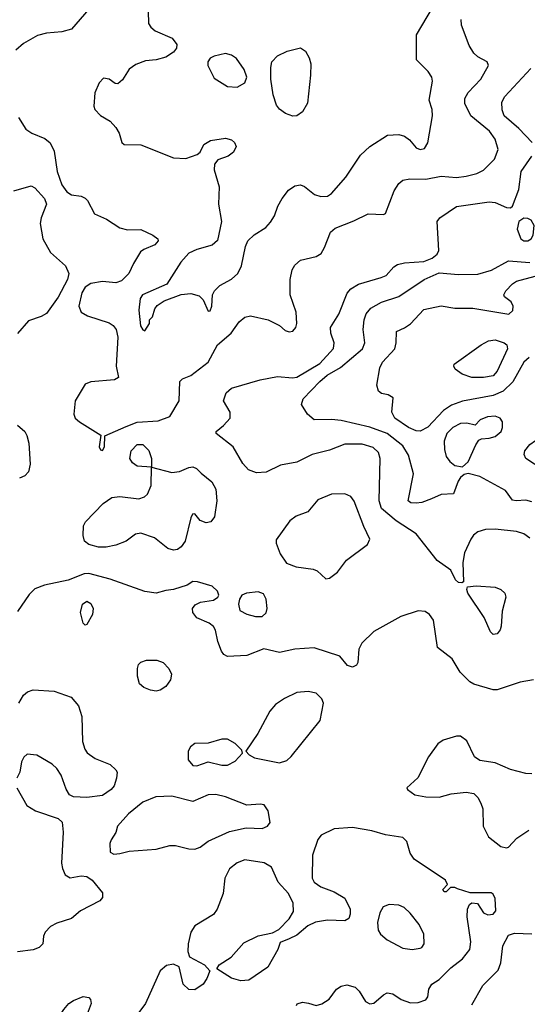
# Model space of a CAD drawing. Extents: x 1173029 to 1307123, y 522559 to 678521.
# Tile 99 of 256: x 1223016 to 1225652, y 557730 to 562843. Entities that reach past the tile are written whole.
import ezdxf

# ---------------------------------------------------------------- set-up
doc = ezdxf.new("R2010")
doc.units = 0

msp = doc.modelspace()

# ---------------------------------------------------------------- linework, layer by layer
at = {"layer": '0CON10XD'}
for points in [[(1223665, 561227.5), (1223690, 561265), (1223690, 561285), (1223705, 561300), (1223718.3, 561341.7), (1223730.3, 561359.7), (1223765.7, 561384.3), (1223855, 561415.7), (1223905, 561421.1), (1223948.6, 561408.6), (1223969.3, 561389.3), (1223995, 561330), (1224005, 561331.2), (1224012.9, 561355), (1224017.3, 561415), (1224027.1, 561435), (1224055, 561462.5), (1224115, 561495.4), (1224148.5, 561525), (1224168.1, 561565), (1224188.1, 561665), (1224200, 561695), (1224233.4, 561726.6), (1224293.6, 561765), (1224318.3, 561791.7), (1224339.5, 561825), (1224356.9, 561875), (1224378.9, 561915), (1224412.4, 561957.6), (1224445, 561980.6), (1224475, 561985.6), (1224495, 561976.9), (1224546.4, 561936.4), (1224580, 561925), (1224615, 561926.2), (1224635, 561940), (1224709.4, 562025), (1224785, 562139.2), (1224834.7, 562185.3), (1224925.6, 562244.4), (1224985, 562247.1), (1225015, 562239.2), (1225040, 562220), (1225075, 562178), (1225095, 562168.6), (1225118, 562175), (1225135, 562203.3), (1225159.6, 562345), (1225157.4, 562377.4), (1225142.2, 562425), (1225159.4, 562525), (1225155.6, 562545), (1225136.9, 562575), (1225076.7, 562635), (1225076.2, 562765), (1225159.6, 562905)], [(1223375, 562897.5), (1223284.2, 562795), (1223235, 562779.6), (1223155, 562772.8), (1223108.8, 562761.2), (1223035, 562719.6), (1222995.2, 562684.7)], [(1223683, 562887), (1223684.5, 562824.5), (1223696, 562805), (1223718.8, 562785), (1223807.4, 562747.4), (1223832, 562715), (1223830, 562695), (1223815, 562674), (1223775, 562649.2), (1223724.4, 562635.6), (1223669.7, 562630.3), (1223619.1, 562610.9), (1223585, 562586.2), (1223548.8, 562531.2), (1223525, 562510), (1223511.7, 562511.7), (1223480, 562535), (1223450.7, 562539.3), (1223428.8, 562515), (1223405.8, 562464.2), (1223401.2, 562395), (1223406.4, 562376.4), (1223435, 562346.7), (1223485, 562316.2), (1223515, 562283.8), (1223532.5, 562255), (1223546.1, 562206.1), (1223557.5, 562195), (1223645, 562193.6), (1223815, 562125.8), (1223877.7, 562122.3), (1223937, 562143), (1223952.5, 562155), (1223972.5, 562195), (1224006.7, 562216.7), (1224085, 562227.8), (1224115, 562219.2), (1224132, 562205), (1224140, 562185), (1224126.9, 562155), (1224098, 562135), (1224044.5, 562115.5), (1224026.7, 562093.3), (1224026.6, 562063.4), (1224051.2, 561975), (1224048.8, 561885), (1224064.4, 561795), (1224043.5, 561696.5), (1224015, 561671.8), (1223935, 561650.9), (1223895, 561630.4), (1223851.8, 561585), (1223780.6, 561469.4), (1223654, 561415), (1223641.4, 561395), (1223634.4, 561335), (1223643.2, 561253.2), (1223655, 561232.5), (1223665, 561227.5)], [(1223010, 562335), (1223048, 562275), (1223078.8, 562255), (1223146.6, 562226.6), (1223174, 562204), (1223195, 562160), (1223210, 562055), (1223234.7, 561985), (1223259.9, 561949.9), (1223285, 561934.6), (1223335, 561926.4), (1223355, 561916.7), (1223367.3, 561905), (1223404.5, 561834.5), (1223467.3, 561807.3), (1223535, 561762.5), (1223575, 561752.2), (1223645, 561754.2), (1223708, 561725), (1223732.5, 561705), (1223734.2, 561695), (1223718, 561675), (1223659.7, 561650.3), (1223642.8, 561637.2), (1223607, 561577), (1223583.2, 561525), (1223545, 561486.8), (1223515, 561476.8), (1223446.2, 561483.8), (1223385, 561472.9), (1223355.7, 561454.3), (1223339.2, 561425), (1223323.4, 561355), (1223335.4, 561325), (1223367.1, 561305), (1223479.9, 561269.9), (1223501.5, 561255), (1223516.2, 561235), (1223525.3, 561194.7), (1223516.9, 561045), (1223528, 560985), (1223507.6, 560972.4), (1223385, 560962.7), (1223355, 560950.6), (1223304.5, 560865), (1223296.9, 560795), (1223304.4, 560775), (1223325.6, 560755), (1223436.4, 560686.4), (1223429.2, 560625), (1223435, 560610), (1223445, 560606.7), (1223455.8, 560625.8), (1223457.5, 560682.5), (1223568.8, 560731.2), (1223625, 560753.5), (1223735, 560759.5), (1223795, 560782.5), (1223844.5, 560865), (1223847.5, 560965), (1223861.7, 560978.3), (1223905, 560996.2), (1223994.4, 561065.6), (1224043.8, 561155), (1224114.2, 561215.8), (1224155.9, 561274.1), (1224185, 561298.5), (1224215, 561305.5), (1224305.6, 561285.6), (1224365.8, 561255.8), (1224395, 561230), (1224415, 561223.3), (1224435, 561226.7), (1224450, 561245), (1224455.8, 561265), (1224452.5, 561325), (1224420.8, 561415), (1224420.4, 561495), (1224430.8, 561545), (1224445, 561569.4), (1224474, 561595), (1224555, 561614.5), (1224580.7, 561629.3), (1224599.7, 561660.3), (1224630.5, 561739.5), (1224655, 561761.1), (1224751.9, 561798.1), (1224825, 561835.5), (1224905, 561831.2), (1224915, 561836.2), (1224960.9, 561955), (1224985, 561993.1), (1225005, 562010), (1225042.6, 562017.4), (1225125.3, 562014.7), (1225205, 562030.6), (1225285, 562023.1), (1225335, 562030.9), (1225390, 562045), (1225425, 562062.1), (1225481.3, 562118.7), (1225500.6, 562169.4), (1225485, 562222.5), (1225455.4, 562265), (1225359.5, 562345), (1225327.8, 562407.8), (1225328.5, 562435), (1225344.5, 562465), (1225411.1, 562535), (1225451.2, 562605), (1225443.3, 562625), (1225395, 562650.6), (1225375, 562669.4), (1225350.9, 562709.1), (1225310, 562815), (1225308.9, 562845)], [(1224435, 562342.5), (1224396.2, 562356.2), (1224365, 562378.1), (1224349.1, 562399.1), (1224332.7, 562452.7), (1224320.8, 562535), (1224320, 562595), (1224325.7, 562625), (1224354, 562655), (1224405, 562680.5), (1224475, 562696.9), (1224500.2, 562680.2), (1224519.5, 562645), (1224527.1, 562615), (1224526.7, 562555), (1224510.9, 562409.2), (1224485, 562364.4), (1224455, 562344.5), (1224435, 562342.5)], [(1224145, 562493.3), (1224185, 562515.8), (1224196.2, 562545), (1224181.9, 562585), (1224141.8, 562641.8), (1224115, 562660), (1224085, 562668.1), (1224025, 562654.4), (1224005, 562642.9), (1223992.5, 562625), (1223992.5, 562605), (1224025, 562540), (1224095, 562495.8), (1224145, 562493.3)], [(1225677.5, 562205), (1225607.6, 562277.6), (1225532.5, 562345), (1225521.5, 562375), (1225520, 562415), (1225534.7, 562445.3), (1225670.9, 562589.1)], [(1225665, 560151.4), (1225635, 560172.7), (1225595.3, 560185.3), (1225485, 560198.4), (1225434.6, 560195.4), (1225395.3, 560184.7), (1225373.1, 560166.9), (1225358.2, 560145), (1225326.5, 560075), (1225317.1, 560025), (1225320, 559925), (1225311.7, 559918.3), (1225295, 559920), (1225278.8, 559935), (1225255.6, 559985.6), (1225184.8, 560034.8), (1225075, 560173.5), (1224970.8, 560240.8), (1224895.5, 560305.5), (1224882.4, 560345), (1224887.7, 560565), (1224878.5, 560595), (1224851.7, 560621.7), (1224795, 560639.5), (1224705, 560638.8), (1224625, 560608.8), (1224535, 560586.1), (1224455, 560546.4), (1224370.7, 560529.3), (1224295, 560493.3), (1224245, 560491.1), (1224204, 560505), (1224175, 560538), (1224125, 560625.7), (1224036.7, 560695), (1224036.7, 560705), (1224075, 560736), (1224109.2, 560775), (1224108, 560805), (1224074, 560865), (1224088.8, 560905), (1224115, 560930), (1224265, 560973.3), (1224355, 560990.8), (1224433.1, 560983.1), (1224455, 560986.9), (1224575, 561058.2), (1224645, 561136), (1224649.2, 561165), (1224631.5, 561215), (1224630.8, 561245), (1224673.5, 561315), (1224715.9, 561424.1), (1224735, 561445.6), (1224775, 561470), (1224892.5, 561505), (1224920, 561515), (1224959.3, 561560.7), (1224977.4, 561572.6), (1225015, 561581.2), (1225115, 561587), (1225157.5, 561605), (1225183.3, 561625), (1225191.9, 561645), (1225184.1, 561795.9), (1225197.5, 561815), (1225285, 561872.9), (1225455, 561896.9), (1225485, 561894.2), (1225545, 561868), (1225565, 561866.7), (1225575.7, 561874.3), (1225607.8, 561962.2), (1225620.9, 562055), (1225675.5, 562135)], [(1222985, 561954.4), (1223075, 561981.1), (1223095, 561970.6), (1223144.5, 561915), (1223154.5, 561885), (1223127.1, 561815), (1223121.5, 561785), (1223136.2, 561705), (1223175.3, 561635.3), (1223253.5, 561565), (1223270.8, 561525), (1223264.6, 561495), (1223215, 561403.1), (1223155, 561318), (1223127.6, 561302.4), (1223060.6, 561279.4), (1223005, 561214.3)], [(1225655, 561694.5), (1225672, 561705), (1225682.9, 561725), (1225688.6, 561775), (1225671.7, 561801.7), (1225655, 561810.8), (1225635, 561812), (1225608.8, 561795), (1225600, 561755), (1225619.2, 561705), (1225635, 561695.6), (1225655, 561694.5)], [(1225675, 560340.5), (1225645, 560347.5), (1225595, 560344.3), (1225575, 560348.8), (1225538.8, 560398.8), (1225405, 560470.9), (1225345, 560486), (1225325, 560481.2), (1225305, 560466.7), (1225293, 560447), (1225268.8, 560381.2), (1225205, 560377.1), (1225154, 560356), (1225105, 560336.7), (1225075, 560331.9), (1225047.5, 560335), (1225034, 560345), (1225060.4, 560485), (1225035, 560582.5), (1225005, 560630.7), (1224925, 560694.2), (1224835, 560727.4), (1224685, 560761.4), (1224635, 560767.8), (1224545, 560765.6), (1224510, 560795), (1224480, 560845), (1224487.9, 560875), (1224574.7, 560965), (1224613.2, 560996.8), (1224682.6, 561037.4), (1224796.4, 561135), (1224807.7, 561165), (1224800, 561235), (1224804.6, 561285), (1224814.7, 561315.3), (1224840, 561345), (1224894.2, 561375.8), (1224985, 561405.3), (1225116.7, 561495), (1225195, 561528.9), (1225295, 561520), (1225395, 561521.3), (1225466.5, 561543.5), (1225555, 561591.2), (1225665, 561582.8)], [(1225661.1, 561088.9), (1225635, 561065.4), (1225577.6, 560962.4), (1225526.1, 560913.9), (1225475, 560891.3), (1225315, 560862.8), (1225258.3, 560841.7), (1225216.7, 560813.3), (1225135, 560726.9), (1225095, 560706.7), (1225075, 560708.4), (1225035, 560725.9), (1224964.6, 560775), (1224948.9, 560805), (1224955, 560880), (1224930, 560895), (1224895, 560902.5), (1224880, 560915), (1224870, 560945), (1224885.7, 561035), (1224899.5, 561065), (1224963.5, 561135), (1224971.9, 561165), (1224972.5, 561225), (1225015, 561242.5), (1225046.2, 561263.8), (1225115, 561338.9), (1225205, 561356.7), (1225275, 561345.6), (1225370, 561345), (1225555.8, 561314.2), (1225577.1, 561332.9), (1225579.6, 561355), (1225567.9, 561377.9), (1225533.3, 561405), (1225531.2, 561415), (1225540.8, 561435), (1225575, 561472.5), (1225596.7, 561485), (1225745, 561524.8)], [(1225425, 560984.6), (1225365, 560985.6), (1225313.2, 561003.2), (1225278.3, 561028.3), (1225270, 561045), (1225272, 561055), (1225411.9, 561155), (1225450.8, 561175), (1225485, 561181.1), (1225532, 561165), (1225545.7, 561155), (1225549.4, 561135), (1225495, 561018.9), (1225475, 560994.6), (1225425, 560984.6)], [(1225315, 560521.2), (1225345, 560546.7), (1225384.1, 560635.9), (1225400.7, 560659.3), (1225415, 560667.5), (1225455, 560670), (1225485, 560679.2), (1225516.2, 560705), (1225523.8, 560725), (1225523.8, 560755), (1225511.2, 560775), (1225485, 560785.4), (1225445, 560781.1), (1225406.7, 560765), (1225381.7, 560738.3), (1225338.8, 560748.8), (1225305, 560745.6), (1225265, 560725.4), (1225233.5, 560695), (1225220.9, 560655), (1225222.1, 560612.1), (1225230.6, 560575), (1225249.1, 560549.1), (1225275, 560527.5), (1225315, 560521.2)], [(1223005, 560737.8), (1223041.9, 560705), (1223053.5, 560685), (1223062.7, 560645), (1223070, 560535), (1223061.4, 560495), (1223042.5, 560475), (1223015, 560463.1)], [(1225915, 560462.9), (1225855, 560464.5), (1225735, 560505.6), (1225645, 560564.3), (1225635.6, 560585), (1225638.9, 560605), (1225665, 560637.5), (1225725, 560679.5), (1225755, 560685.5), (1225790, 560675), (1225845, 560637.1), (1225937.5, 560515), (1225938.9, 560485), (1225915, 560462.9)], [(1223815, 560089.5), (1223785, 560097.8), (1223715, 560152.9), (1223645, 560176.9), (1223617.8, 560172.2), (1223569.2, 560135), (1223514.2, 560115), (1223465, 560103.8), (1223424.4, 560104.4), (1223375, 560118.5), (1223352.5, 560135), (1223344.6, 560164.6), (1223347.1, 560215), (1223357.5, 560235), (1223449.5, 560330.5), (1223495, 560361.9), (1223535, 560367.3), (1223635, 560354.6), (1223664.7, 560365.3), (1223679.7, 560380.3), (1223698.5, 560425), (1223700, 560520), (1223625, 560525.6), (1223601.5, 560541.5), (1223588.5, 560565), (1223595.4, 560605), (1223625, 560637.8), (1223655, 560637.8), (1223685.8, 560605.8), (1223700, 560565), (1223700, 560520), (1223805, 560491.8), (1223845, 560496.5), (1223895, 560518.6), (1223915, 560521.4), (1223933.6, 560513.6), (1223958.9, 560488.9), (1224014.1, 560444.1), (1224034.6, 560405), (1224038.9, 560345), (1224027.4, 560262.6), (1224008.8, 560235), (1223985, 560230), (1223952.7, 560242.7), (1223925, 560277.5), (1223913.6, 560276.4), (1223903.9, 560256.1), (1223875.5, 560135), (1223855, 560105.6), (1223835, 560092.5), (1223815, 560089.5)], [(1224605, 559940), (1224625, 559942.5), (1224666.2, 559975), (1224713.2, 560036.8), (1224822.7, 560117.3), (1224834, 560145), (1224802.4, 560212.4), (1224753.8, 560343.8), (1224735, 560367.5), (1224705, 560380.6), (1224635, 560379.1), (1224565, 560350), (1224511.7, 560288.3), (1224452, 560265), (1224418.9, 560241.1), (1224348.3, 560141.7), (1224347.5, 560125), (1224369.3, 560069.3), (1224401.5, 560021.5), (1224451.9, 560001.9), (1224540.5, 559990.5), (1224561.2, 559981.2), (1224605, 559940)], [(1225685, 559415.6), (1225615, 559402.5), (1225495, 559364), (1225475, 559364), (1225375, 559392), (1225354.4, 559404.4), (1225304.4, 559454.4), (1225261.2, 559525), (1225185, 559583.3), (1225165.8, 559725), (1225144, 559755), (1225120.9, 559770.9), (1225085, 559774.2), (1224996, 559744), (1224855, 559666.5), (1224792.1, 559605), (1224777.9, 559575), (1224772.5, 559505), (1224765, 559491.4), (1224745, 559481.1), (1224719.1, 559489.1), (1224678.6, 559538.6), (1224545, 559582), (1224445, 559574.6), (1224365, 559557.9), (1224284.5, 559575.5), (1224195, 559541.8), (1224095, 559536.7), (1224076.1, 559546.1), (1224064.1, 559564.1), (1224044.2, 559615), (1224033.2, 559673.2), (1224022.4, 559692.4), (1224000.3, 559710.3), (1223935, 559737.5), (1223914.3, 559765), (1223912.5, 559785), (1223926.7, 559805), (1223955, 559818.6), (1224021.5, 559828.5), (1224044, 559845), (1224049.2, 559855), (1224042.5, 559875), (1224015, 559902.5), (1223940, 559925), (1223915, 559926.2), (1223885, 559906.7), (1223815, 559883.8), (1223775, 559880), (1223724.1, 559865.9), (1223665, 559874.3), (1223485, 559938.6), (1223375, 559967.5), (1223350, 559965), (1223267.9, 559932.1), (1223143.8, 559906.2), (1223095, 559887.5), (1223065, 559858), (1223005, 559770)], [(1225475, 559651.4), (1225460.6, 559665), (1225428.6, 559738.6), (1225343.8, 559865), (1225337.5, 559885), (1225341.7, 559898.3), (1225386.2, 559903.8), (1225485, 559897.1), (1225514, 559884), (1225535.8, 559865), (1225541.4, 559845), (1225521.7, 559771.7), (1225516.4, 559693.6), (1225511.4, 559675), (1225495, 559654.3), (1225475, 559651.4)], [(1224275, 559744.3), (1224295, 559764), (1224301.5, 559785), (1224295.6, 559835), (1224282.1, 559862.1), (1224255, 559872.5), (1224194.5, 559865.5), (1224170, 559855), (1224156.7, 559835), (1224152.3, 559807.7), (1224158.8, 559775), (1224195, 559755.8), (1224240, 559745), (1224275, 559744.3)], [(1223355, 559700), (1223345, 559710), (1223331.1, 559765), (1223341.2, 559808.8), (1223365, 559824.2), (1223385, 559811.2), (1223397.5, 559785), (1223392.9, 559755), (1223365, 559703.3), (1223355, 559700)], [(1223725, 559356.9), (1223695, 559361.4), (1223660, 559375), (1223638, 559395), (1223627.5, 559435), (1223627.5, 559475), (1223632.5, 559495), (1223645, 559507.1), (1223675, 559517.8), (1223727.3, 559517.3), (1223760, 559505), (1223790, 559475), (1223803.8, 559445), (1223798.8, 559415), (1223775, 559380), (1223745, 559361.4), (1223725, 559356.9)], [(1223010.6, 559295), (1223035, 559335.7), (1223056.7, 559353.3), (1223085, 559362.9), (1223195, 559356.2), (1223283.8, 559325), (1223320.6, 559280.6), (1223338.5, 559225), (1223342.5, 559095), (1223354.6, 559054.6), (1223366.6, 559036.6), (1223407, 559007), (1223486, 558975), (1223515, 558948.8), (1223522, 558935), (1223519.2, 558905), (1223505.7, 558865), (1223490.8, 558845), (1223445, 558814.4), (1223365, 558804.5), (1223295, 558807.1), (1223275, 558817.5), (1223256.9, 558846.9), (1223230.2, 558920.2), (1223208.1, 558955), (1223185, 558977.1), (1223105, 559023.3), (1223055, 559030), (1223037, 559013), (1223025, 558990), (1223016, 558935), (1223001.2, 558905)], [(1224365, 558983.5), (1224402.8, 558997.2), (1224425, 559017.1), (1224575.5, 559205), (1224593.3, 559295), (1224585, 559315.8), (1224555, 559346.7), (1224514.6, 559355.4), (1224455, 559350.4), (1224390.9, 559319.1), (1224343.6, 559286.4), (1224315, 559252.9), (1224252.8, 559137.2), (1224190, 559045), (1224207.5, 559025), (1224235, 559010.8), (1224365, 558983.5)], [(1225675, 558927.5), (1225645, 558928.6), (1225565, 558949.5), (1225485, 558984.6), (1225405, 558995.7), (1225378.6, 559015), (1225338.7, 559098.7), (1225305, 559122.5), (1225285, 559122.9), (1225215, 559101.5), (1225186.9, 559083.1), (1225138.5, 559015), (1225083, 558907), (1225026.7, 558855), (1225030, 558845), (1225068.7, 558818.7), (1225125, 558806.9), (1225195, 558805.4), (1225256, 558824), (1225335, 558832.2), (1225375, 558824.3), (1225394.6, 558804.6), (1225411.5, 558775), (1225421.8, 558745), (1225423.5, 558655), (1225450.5, 558600.5), (1225515, 558550), (1225545, 558543.3)], [(1223935, 558968), (1223995, 558990), (1224065, 558972.9), (1224095, 558972.9), (1224135, 558992.5), (1224172.5, 559035), (1224169.3, 559049.3), (1224135, 559084), (1224095, 559107.1), (1224065, 559107.1), (1223995, 559087.1), (1223925, 559084.3), (1223902.2, 559067.8), (1223890, 559045), (1223890.7, 559000.7), (1223915, 558970), (1223935, 558968)], [(1223001.2, 558855), (1223053.1, 558763.1), (1223098, 558735), (1223215.5, 558695.5), (1223235.5, 558675.5), (1223241.1, 558625), (1223232.6, 558462.6), (1223237.1, 558435), (1223252.1, 558402.1), (1223277.7, 558387.7), (1223335, 558397.5), (1223365, 558394.5), (1223392.2, 558375), (1223445, 558310), (1223446.5, 558285), (1223432.4, 558267.6), (1223330.8, 558215), (1223285, 558176.7), (1223207.8, 558152.2), (1223175.5, 558134.5), (1223148, 558105), (1223140, 558085), (1223136.2, 558045), (1223116.2, 558025), (1223085, 558013.1), (1223005, 558002.1)], [(1223505, 558510), (1223535, 558513.3), (1223584.3, 558525.7), (1223724.1, 558535.9), (1223795.3, 558555.3), (1223825.3, 558555.3), (1223895, 558536.9), (1223925, 558536.2), (1223952.9, 558547.1), (1223995, 558576.9), (1224105, 558627.8), (1224192.7, 558647.3), (1224275, 558642.5), (1224302, 558655), (1224315.8, 558675), (1224305.6, 558735), (1224285, 558765.7), (1224265, 558770), (1224195, 558764), (1224085, 558808.1), (1224035, 558819.5), (1223995, 558817.3), (1223915, 558783.5), (1223805, 558810.4), (1223722.3, 558807.7), (1223655, 558780.4), (1223580.2, 558719.8), (1223524.3, 558655), (1223515, 558622.5), (1223490, 558585), (1223483.8, 558565), (1223485, 558520), (1223505, 558510)], [(1224454, 557725), (1224457.7, 557732.3), (1224485, 557742), (1224515, 557735.8), (1224555, 557724), (1224585, 557732), (1224622.9, 557757.1), (1224660.9, 557809.1), (1224685.6, 557824.4), (1224715, 557831.4), (1224758.5, 557818.5), (1224778.5, 557798.5), (1224812.5, 557745), (1224835, 557732.5), (1224855, 557735.5), (1224905, 557779.2), (1224925, 557789.2), (1224954.3, 557784.3), (1224996.7, 557755), (1225045, 557737.8), (1225085, 557739.4), (1225125.6, 557754.4), (1225135, 557770), (1225141.2, 557808.8), (1225155.8, 557834.2), (1225195, 557859.2), (1225255, 557918.9), (1225315, 557966.7), (1225353.5, 558015), (1225358.2, 558055), (1225340, 558185), (1225341.2, 558225), (1225351.7, 558248.3), (1225365, 558257.5), (1225393.6, 558253.6), (1225425.6, 558205.6), (1225447.5, 558195), (1225475, 558198.1), (1225488.2, 558215), (1225485, 558280), (1225475, 558302), (1225465, 558309.4), (1225355, 558310), (1225289.3, 558329.3), (1225275, 558336.7), (1225252.5, 558337.5), (1225230, 558315), (1225220, 558315), (1225213, 558327), (1225237.5, 558352.5), (1225227.5, 558375), (1225064.1, 558484.1), (1225044.4, 558515), (1225026.5, 558575), (1225005, 558597.3), (1224915, 558610.3), (1224845, 558630.7), (1224745, 558647.9), (1224648.8, 558641.2), (1224581.9, 558608.1), (1224564.4, 558585.6), (1224535.7, 558505), (1224535.6, 558385.6), (1224546, 558365), (1224579.8, 558339.8), (1224648.8, 558315), (1224705, 558281.2), (1224731.5, 558225), (1224732.4, 558197.6), (1224725, 558176.7), (1224705, 558164.2), (1224615, 558168.1), (1224552.7, 558157.3), (1224512.7, 558137.3), (1224455, 558088.8), (1224415, 558071.2), (1224369.3, 558050.7), (1224355.8, 558015), (1224305, 557924), (1224205, 557855.6), (1224165, 557851.9), (1224115.6, 557865.6), (1224040, 557915), (1224052.5, 557935), (1224114.7, 557975.3), (1224180.5, 558049.5), (1224255, 558086.5), (1224328.3, 558101.7), (1224360.8, 558119.2), (1224415.8, 558174.2), (1224437.7, 558212.3), (1224436.2, 558255), (1224412, 558305), (1224357.5, 558365), (1224323.3, 558443.3), (1224285.3, 558465.3), (1224185, 558480.6), (1224145.4, 558464.6), (1224106.2, 558433.8), (1224081.1, 558385), (1224072, 558305), (1224041.4, 558225), (1224022.7, 558197.3), (1223925, 558138.6), (1223905.3, 558104.7), (1223890, 558045), (1223888.7, 558005), (1223897.7, 557977.7), (1223976.2, 557935), (1224002.5, 557905), (1223988, 557865), (1223968.6, 557835), (1223925.7, 557805.7), (1223895, 557807.3), (1223864.5, 557835), (1223843.8, 557925), (1223815, 557938.5), (1223777.5, 557932.5), (1223745.8, 557904.2), (1223668.8, 557735), (1223595, 557634)], [(1225545, 558543.3), (1225555, 558546.7), (1225597.2, 558592.8), (1225660, 558635)], [(1225055, 558015.5), (1225095, 558021.4), (1225105, 558026.2), (1225115.7, 558044.3), (1225115.6, 558095), (1225090, 558145), (1225043.7, 558203.7), (1225013, 558233), (1224985, 558244.6), (1224935, 558248.9), (1224904, 558236), (1224885.5, 558205), (1224874.6, 558155), (1224878.2, 558115), (1224889.2, 558095), (1224925, 558066), (1225005, 558022.5), (1225055, 558015.5)], [(1225365, 557727.8), (1225421.8, 557828.2), (1225501.5, 557908.5), (1225514.8, 557945), (1225525.9, 558034.1), (1225555, 558088.6), (1225585, 558100), (1225675, 558096)], [(1223275, 557624.5), (1223245, 557631.9), (1223224.3, 557655), (1223225.6, 557675), (1223245, 557704.2), (1223270.6, 557735), (1223295, 557750.5), (1223345, 557770.9), (1223374.2, 557765), (1223383.3, 557755), (1223387.3, 557735), (1223361.1, 557665), (1223330.8, 557645), (1223275, 557624.5)]]:
    msp.add_lwpolyline(points, dxfattribs=at)

doc.saveas('drawing.dxf')
